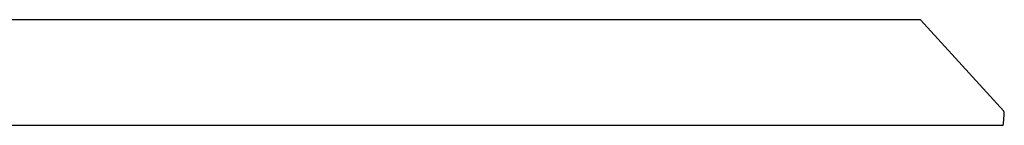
# Model space of a CAD drawing. Header units: millimetres. Extents: x 3041 to 5134, y -14138 to -12727.
# Tile 24 of 24: x 4809 to 5134, y -13106 to -13071. Entities that reach past the tile are written whole.
import ezdxf

# ---------------------------------------------------------------- set-up
doc = ezdxf.new("R2010")
doc.units = ezdxf.units.MM
doc.layers.add('Make2D$Visible$Curvas', color=7, linetype='Continuous')

msp = doc.modelspace()

# ---------------------------------------------------------------- linework, layer by layer
at = {"layer": 'Make2D$Visible$Curvas', "color": 7, "lineweight": -3, "true_color": 0xffffff}
for p, q in [((4733.45, -13071.37), (5106.59, -13071.37)), ((5106.59, -13071.37), (5106.57, -13071.37)), ((5106.69, -13071.48), (5106.59, -13071.37)), ((5134.21, -13101.76), (5106.69, -13071.48)), ((5134.24, -13101.82), (5134.21, -13101.76)), ((5134.27, -13101.88), (5134.24, -13101.82)), ((5134.29, -13101.94), (5134.27, -13101.88)), ((5134.31, -13102), (5134.29, -13101.94)), ((5134.33, -13102.06), (5134.31, -13102)), ((5134.35, -13102.12), (5134.33, -13102.06)), ((5134.36, -13102.18), (5134.35, -13102.12)), ((5134.37, -13102.24), (5134.36, -13102.18)), ((5134.38, -13102.3), (5134.37, -13102.24)), ((5134.39, -13102.37), (5134.38, -13102.3)), ((5134.4, -13102.43), (5134.39, -13102.37)), ((5134.4, -13102.49), (5134.4, -13102.43)), ((5134.4, -13102.55), (5134.4, -13102.49)), ((5134.12, -13105.8), (5134.38, -13102.87)), ((5134.38, -13102.87), (5134.39, -13102.81)), ((5134.39, -13102.81), (5134.4, -13102.74)), ((5134.4, -13102.62), (5134.4, -13102.55)), ((5134.4, -13102.68), (5134.4, -13102.62)), ((5134.4, -13102.74), (5134.4, -13102.68)), ((5133.89, -13106.41), (4702.23, -13106.41)), ((5133.81, -13106.37), (5133.89, -13106.41)), ((5133.89, -13106.41), (5133.9, -13106.4)), ((5133.9, -13106.4), (5133.92, -13106.38)), ((5133.92, -13106.38), (5133.94, -13106.37)), ((5133.94, -13106.37), (5133.95, -13106.35)), ((5133.95, -13106.35), (5133.97, -13106.33)), ((5133.97, -13106.33), (5133.98, -13106.31)), ((5133.98, -13106.31), (5134, -13106.3)), ((5134, -13106.3), (5134.01, -13106.28)), ((5134.01, -13106.28), (5134.02, -13106.26)), ((5134.02, -13106.26), (5134.04, -13106.24)), ((5134.04, -13106.24), (5134.05, -13106.22)), ((5134.05, -13106.22), (5134.06, -13106.2)), ((5134.06, -13106.2), (5134.07, -13106.18)), ((5134.07, -13106.18), (5134.08, -13106.16)), ((5134.08, -13106.16), (5134.09, -13106.14)), ((5134.09, -13106.12), (5134.1, -13106.09)), ((5134.09, -13106.14), (5134.09, -13106.12)), ((5134.1, -13106.09), (5134.11, -13106.07)), ((5134.11, -13106.05), (5134.12, -13106.03)), ((5134.11, -13106.07), (5134.11, -13106.05)), ((5134.13, -13105.82), (5134.12, -13105.8)), ((5134.12, -13106.01), (5134.13, -13105.98)), ((5134.12, -13106.03), (5134.12, -13106.01)), ((5134.13, -13105.85), (5134.13, -13105.82)), ((5134.13, -13105.87), (5134.13, -13105.85)), ((5134.13, -13105.89), (5134.13, -13105.87)), ((5134.13, -13105.91), (5134.13, -13105.89)), ((5134.13, -13105.94), (5134.13, -13105.91)), ((5134.13, -13105.96), (5134.13, -13105.94)), ((5134.13, -13105.98), (5134.13, -13105.96))]:
    msp.add_line(p, q, dxfattribs=at)

doc.saveas('drawing.dxf')
